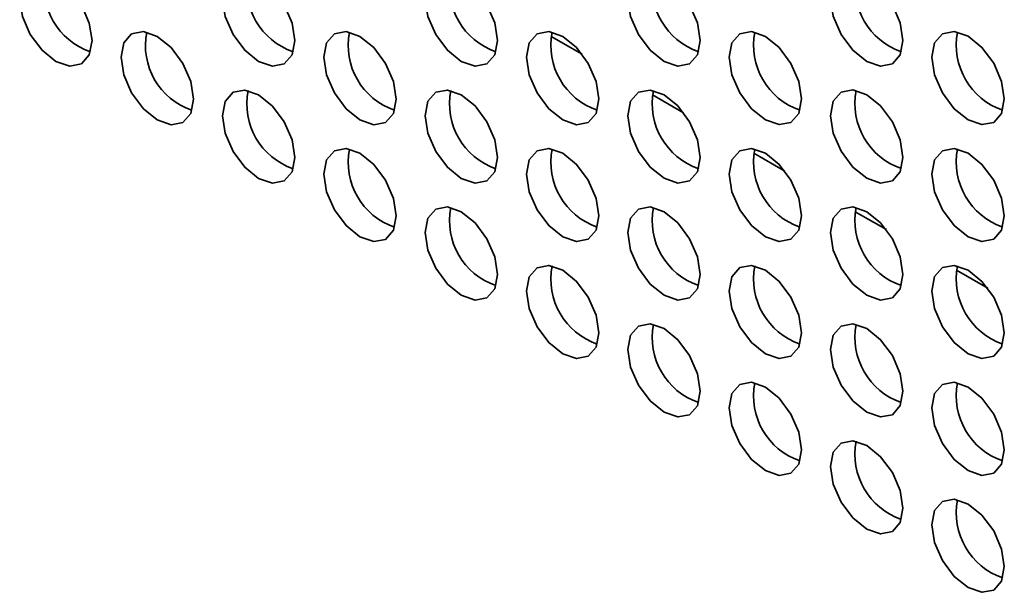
# Model space of a CAD drawing. Header units: millimetres. Extents: x 1 to 1119, y -1 to 863.
# Tile 153 of 211: x 899.64 to 909.26, y 645.01 to 650.61. Entities that reach past the tile are written whole.
import ezdxf

# ---------------------------------------------------------------- set-up
doc = ezdxf.new("R2010")
doc.units = ezdxf.units.MM

msp = doc.modelspace()

# ---------------------------------------------------------------- linework, layer by layer
at = {"color": 8, "linetype": 'Continuous', "lineweight": 35}
for p, q in [((904.8294, 650.4484), (905.1332, 650.273)), ((905.8194, 649.8769), (906.1231, 649.7016)), ((906.8093, 649.3054), (907.1131, 649.1301)), ((907.7993, 648.7339), (908.103, 648.5586)), ((908.7892, 648.1625), (909.093, 647.9871))]:
    msp.add_line(p, q, dxfattribs=at)
at = {"color": 7, "linetype": 'Continuous', "lineweight": 35, "flags": 128}
for points in [[(900.3457, 650.4072), (900.3187, 650.579), (900.2421, 650.7556), (900.1274, 650.9104), (899.9921, 651.0195), (899.8568, 651.0666), (899.7421, 651.0443), (899.6655, 650.9561), (899.6385, 650.8154), (899.6655, 650.6436), (899.7421, 650.4669), (899.8568, 650.3122), (899.9921, 650.203), (900.1274, 650.156), (900.2421, 650.1783), (900.3187, 650.2665), (900.3457, 650.4072)], [(902.3256, 650.4074), (902.2986, 650.5791), (902.222, 650.7558), (902.1073, 650.9105), (901.972, 651.0197), (901.8367, 651.0668), (901.722, 651.0445), (901.6454, 650.9563), (901.6184, 650.8156), (901.6454, 650.6438), (901.722, 650.4671), (901.8367, 650.3124), (901.972, 650.2032), (902.1073, 650.1562), (902.222, 650.1785), (902.2986, 650.2667), (902.3256, 650.4074)], [(904.3055, 650.4075), (904.2785, 650.5793), (904.2019, 650.756), (904.0872, 650.9107), (903.9519, 651.0199), (903.8166, 651.0669), (903.7019, 651.0447), (903.6253, 650.9565), (903.5983, 650.8158), (903.6253, 650.644), (903.7019, 650.4673), (903.8166, 650.3126), (903.9519, 650.2034), (904.0872, 650.1564), (904.2019, 650.1786), (904.2785, 650.2668), (904.3055, 650.4075)], [(906.2854, 650.4077), (906.2584, 650.5795), (906.1818, 650.7562), (906.0671, 650.9109), (905.9318, 651.0201), (905.7965, 651.0671), (905.6818, 651.0448), (905.6052, 650.9566), (905.5782, 650.8159), (905.6052, 650.6442), (905.6818, 650.4675), (905.7965, 650.3127), (905.9318, 650.2036), (906.0671, 650.1565), (906.1818, 650.1788), (906.2584, 650.267), (906.2854, 650.4077)], [(908.2652, 650.4079), (908.2383, 650.5797), (908.1617, 650.7564), (908.047, 650.9111), (907.9117, 651.0203), (907.7764, 651.0673), (907.6617, 651.045), (907.5851, 650.9568), (907.5581, 650.8161), (907.5851, 650.6443), (907.6617, 650.4677), (907.7764, 650.3129), (907.9117, 650.2037), (908.047, 650.1567), (908.1617, 650.179), (908.2383, 650.2672), (908.2652, 650.4079)], [(901.3356, 649.8357), (901.3087, 650.0075), (901.232, 650.1842), (901.1173, 650.3389), (900.982, 650.4481), (900.8468, 650.4951), (900.732, 650.4728), (900.6554, 650.3846), (900.6285, 650.2439), (900.6554, 650.0721), (900.732, 649.8954), (900.8468, 649.7407), (900.982, 649.6315), (901.1173, 649.5845), (901.232, 649.6068), (901.3087, 649.695), (901.3356, 649.8357)], [(903.3155, 649.8359), (903.2886, 650.0077), (903.2119, 650.1843), (903.0972, 650.3391), (902.9619, 650.4482), (902.8266, 650.4953), (902.7119, 650.473), (902.6353, 650.3848), (902.6084, 650.2441), (902.6353, 650.0723), (902.7119, 649.8956), (902.8266, 649.7409), (902.9619, 649.6317), (903.0972, 649.5847), (903.2119, 649.607), (903.2886, 649.6952), (903.3155, 649.8359)], [(905.2954, 649.8361), (905.2685, 650.0078), (905.1918, 650.1845), (905.0771, 650.3393), (904.9418, 650.4484), (904.8065, 650.4955), (904.6918, 650.4732), (904.6152, 650.385), (904.5883, 650.2443), (904.6152, 650.0725), (904.6918, 649.8958), (904.8065, 649.7411), (904.9418, 649.6319), (905.0771, 649.5849), (905.1918, 649.6072), (905.2685, 649.6954), (905.2954, 649.8361)], [(907.2753, 649.8362), (907.2484, 650.008), (907.1717, 650.1847), (907.057, 650.3394), (906.9217, 650.4486), (906.7864, 650.4956), (906.6717, 650.4734), (906.5951, 650.3852), (906.5682, 650.2445), (906.5951, 650.0727), (906.6717, 649.896), (906.7864, 649.7413), (906.9217, 649.6321), (907.057, 649.5851), (907.1717, 649.6073), (907.2484, 649.6955), (907.2753, 649.8362)], [(909.2552, 649.8364), (909.2283, 650.0082), (909.1516, 650.1849), (909.0369, 650.3396), (908.9016, 650.4488), (908.7663, 650.4958), (908.6516, 650.4735), (908.575, 650.3853), (908.5481, 650.2446), (908.575, 650.0729), (908.6516, 649.8962), (908.7663, 649.7415), (908.9016, 649.6323), (909.0369, 649.5852), (909.1516, 649.6075), (909.2283, 649.6957), (909.2552, 649.8364)], [(902.3256, 649.2642), (902.2986, 649.436), (902.222, 649.6127), (902.1073, 649.7674), (901.972, 649.8766), (901.8367, 649.9236), (901.722, 649.9013), (901.6454, 649.8131), (901.6184, 649.6724), (901.6454, 649.5006), (901.722, 649.3239), (901.8367, 649.1692), (901.972, 649.06), (902.1073, 649.013), (902.222, 649.0353), (902.2986, 649.1235), (902.3256, 649.2642)], [(904.3055, 649.2644), (904.2785, 649.4362), (904.2019, 649.6129), (904.0872, 649.7676), (903.9519, 649.8768), (903.8166, 649.9238), (903.7019, 649.9015), (903.6253, 649.8133), (903.5983, 649.6726), (903.6253, 649.5008), (903.7019, 649.3241), (903.8166, 649.1694), (903.9519, 649.0602), (904.0872, 649.0132), (904.2019, 649.0355), (904.2785, 649.1237), (904.3055, 649.2644)], [(906.2854, 649.2646), (906.2584, 649.4363), (906.1818, 649.613), (906.0671, 649.7678), (905.9318, 649.8769), (905.7965, 649.924), (905.6818, 649.9017), (905.6052, 649.8135), (905.5782, 649.6728), (905.6052, 649.501), (905.6818, 649.3243), (905.7965, 649.1696), (905.9318, 649.0604), (906.0671, 649.0134), (906.1818, 649.0357), (906.2584, 649.1239), (906.2854, 649.2646)], [(908.2652, 649.2648), (908.2383, 649.4365), (908.1617, 649.6132), (908.047, 649.768), (907.9117, 649.8771), (907.7764, 649.9242), (907.6617, 649.9019), (907.5851, 649.8137), (907.5581, 649.673), (907.5851, 649.5012), (907.6617, 649.3245), (907.7764, 649.1698), (907.9117, 649.0606), (908.047, 649.0136), (908.1617, 649.0359), (908.2383, 649.1241), (908.2652, 649.2648)], [(903.3155, 648.6927), (903.2886, 648.8645), (903.2119, 649.0412), (903.0972, 649.1959), (902.9619, 649.3051), (902.8266, 649.3521), (902.7119, 649.3298), (902.6353, 649.2416), (902.6084, 649.1009), (902.6353, 648.9291), (902.7119, 648.7525), (902.8266, 648.5977), (902.9619, 648.4886), (903.0972, 648.4415), (903.2119, 648.4638), (903.2886, 648.552), (903.3155, 648.6927)], [(905.2954, 648.6929), (905.2685, 648.8647), (905.1918, 649.0414), (905.0771, 649.1961), (904.9418, 649.3053), (904.8065, 649.3523), (904.6918, 649.33), (904.6152, 649.2418), (904.5883, 649.1011), (904.6152, 648.9293), (904.6918, 648.7526), (904.8065, 648.5979), (904.9418, 648.4887), (905.0771, 648.4417), (905.1918, 648.464), (905.2685, 648.5522), (905.2954, 648.6929)], [(907.2753, 648.6931), (907.2484, 648.8649), (907.1717, 649.0416), (907.057, 649.1963), (906.9217, 649.3055), (906.7864, 649.3525), (906.6717, 649.3302), (906.5951, 649.242), (906.5682, 649.1013), (906.5951, 648.9295), (906.6717, 648.7528), (906.7864, 648.5981), (906.9217, 648.4889), (907.057, 648.4419), (907.1717, 648.4642), (907.2484, 648.5524), (907.2753, 648.6931)], [(909.2552, 648.6933), (909.2283, 648.8651), (909.1516, 649.0417), (909.0369, 649.1965), (908.9016, 649.3056), (908.7663, 649.3527), (908.6516, 649.3304), (908.575, 649.2422), (908.5481, 649.1015), (908.575, 648.9297), (908.6516, 648.753), (908.7663, 648.5983), (908.9016, 648.4891), (909.0369, 648.4421), (909.1516, 648.4644), (909.2283, 648.5526), (909.2552, 648.6933)], [(904.3055, 648.1212), (904.2785, 648.293), (904.2019, 648.4697), (904.0872, 648.6244), (903.9519, 648.7336), (903.8166, 648.7806), (903.7019, 648.7583), (903.6253, 648.6701), (903.5983, 648.5294), (903.6253, 648.3577), (903.7019, 648.181), (903.8166, 648.0262), (903.9519, 647.9171), (904.0872, 647.87), (904.2019, 647.8923), (904.2785, 647.9805), (904.3055, 648.1212)], [(906.2854, 648.1214), (906.2584, 648.2932), (906.1818, 648.4699), (906.0671, 648.6246), (905.9318, 648.7338), (905.7965, 648.7808), (905.6818, 648.7585), (905.6052, 648.6703), (905.5782, 648.5296), (905.6052, 648.3578), (905.6818, 648.1812), (905.7965, 648.0264), (905.9318, 647.9173), (906.0671, 647.8702), (906.1818, 647.8925), (906.2584, 647.9807), (906.2854, 648.1214)], [(908.2652, 648.1216), (908.2383, 648.2934), (908.1617, 648.4701), (908.047, 648.6248), (907.9117, 648.734), (907.7764, 648.781), (907.6617, 648.7587), (907.5851, 648.6705), (907.5581, 648.5298), (907.5851, 648.358), (907.6617, 648.1813), (907.7764, 648.0266), (907.9117, 647.9174), (908.047, 647.8704), (908.1617, 647.8927), (908.2383, 647.9809), (908.2652, 648.1216)], [(905.2954, 647.5497), (905.2685, 647.7215), (905.1918, 647.8982), (905.0771, 648.0529), (904.9418, 648.1621), (904.8065, 648.2091), (904.6918, 648.1869), (904.6152, 648.0987), (904.5883, 647.958), (904.6152, 647.7862), (904.6918, 647.6095), (904.8065, 647.4548), (904.9418, 647.3456), (905.0771, 647.2986), (905.1918, 647.3208), (905.2685, 647.409), (905.2954, 647.5497)], [(907.2753, 647.5499), (907.2484, 647.7217), (907.1717, 647.8984), (907.057, 648.0531), (906.9217, 648.1623), (906.7864, 648.2093), (906.6717, 648.187), (906.5951, 648.0988), (906.5682, 647.9581), (906.5951, 647.7864), (906.6717, 647.6097), (906.7864, 647.4549), (906.9217, 647.3458), (907.057, 647.2987), (907.1717, 647.321), (907.2484, 647.4092), (907.2753, 647.5499)], [(909.2552, 647.5501), (909.2283, 647.7219), (909.1516, 647.8986), (909.0369, 648.0533), (908.9016, 648.1625), (908.7663, 648.2095), (908.6516, 648.1872), (908.575, 648.099), (908.5481, 647.9583), (908.575, 647.7865), (908.6516, 647.6099), (908.7663, 647.4551), (908.9016, 647.346), (909.0369, 647.2989), (909.1516, 647.3212), (909.2283, 647.4094), (909.2552, 647.5501)], [(906.2854, 646.9783), (906.2584, 647.15), (906.1818, 647.3267), (906.0671, 647.4815), (905.9318, 647.5906), (905.7965, 647.6377), (905.6818, 647.6154), (905.6052, 647.5272), (905.5782, 647.3865), (905.6052, 647.2147), (905.6818, 647.038), (905.7965, 646.8833), (905.9318, 646.7741), (906.0671, 646.7271), (906.1818, 646.7494), (906.2584, 646.8376), (906.2854, 646.9783)], [(908.2652, 646.9784), (908.2383, 647.1502), (908.1617, 647.3269), (908.047, 647.4816), (907.9117, 647.5908), (907.7764, 647.6378), (907.6617, 647.6156), (907.5851, 647.5274), (907.5581, 647.3867), (907.5851, 647.2149), (907.6617, 647.0382), (907.7764, 646.8835), (907.9117, 646.7743), (908.047, 646.7273), (908.1617, 646.7495), (908.2383, 646.8377), (908.2652, 646.9784)], [(907.2753, 646.4068), (907.2484, 646.5786), (907.1717, 646.7552), (907.057, 646.91), (906.9217, 647.0191), (906.7864, 647.0662), (906.6717, 647.0439), (906.5951, 646.9557), (906.5682, 646.815), (906.5951, 646.6432), (906.6717, 646.4665), (906.7864, 646.3118), (906.9217, 646.2026), (907.057, 646.1556), (907.1717, 646.1779), (907.2484, 646.2661), (907.2753, 646.4068)], [(909.2552, 646.407), (909.2283, 646.5787), (909.1516, 646.7554), (909.0369, 646.9101), (908.9016, 647.0193), (908.7663, 647.0664), (908.6516, 647.0441), (908.575, 646.9559), (908.5481, 646.8152), (908.575, 646.6434), (908.6516, 646.4667), (908.7663, 646.312), (908.9016, 646.2028), (909.0369, 646.1558), (909.1516, 646.1781), (909.2283, 646.2663), (909.2552, 646.407)], [(908.2652, 645.8353), (908.2383, 646.0071), (908.1617, 646.1838), (908.047, 646.3385), (907.9117, 646.4477), (907.7764, 646.4947), (907.6617, 646.4724), (907.5851, 646.3842), (907.5581, 646.2435), (907.5851, 646.0717), (907.6617, 645.895), (907.7764, 645.7403), (907.9117, 645.6311), (908.047, 645.5841), (908.1617, 645.6064), (908.2383, 645.6946), (908.2652, 645.8353)], [(909.2552, 645.2638), (909.2283, 645.4356), (909.1516, 645.6123), (909.0369, 645.767), (908.9016, 645.8762), (908.7663, 645.9232), (908.6516, 645.9009), (908.575, 645.8127), (908.5481, 645.672), (908.575, 645.5002), (908.6516, 645.3235), (908.7663, 645.1688), (908.9016, 645.0596), (909.0369, 645.0126), (909.1516, 645.0349), (909.2283, 645.1231), (909.2552, 645.2638)]]:
    msp.add_lwpolyline(points, dxfattribs=at)
at = {"color": 7, "linetype": 'Continuous', "lineweight": 35}
for centre, start, end in [((900.5468, 650.9315), 168.8372, 251.1574), ((902.5267, 650.9317), 168.83718, 251.15742), ((904.5066, 650.9319), 168.837, 251.1576), ((906.4865, 650.9321), 168.83739, 251.15721), ((908.4664, 650.9322), 168.83714, 251.15759), ((901.5368, 650.36), 168.8372, 251.1574), ((903.5167, 650.3602), 168.83698, 251.15762), ((905.4966, 650.3604), 168.83705, 251.15768), ((907.4764, 650.3606), 168.83698, 251.15762), ((909.4563, 650.3608), 168.83673, 251.158), ((902.5267, 649.7885), 168.8372, 251.1574), ((904.5066, 649.7887), 168.83692, 251.15754), ((906.4865, 649.7889), 168.83747, 251.15726), ((908.4664, 649.7891), 168.83739, 251.15721), ((903.5167, 649.217), 168.837, 251.1576), ((905.4966, 649.2172), 168.83698, 251.15762), ((907.4764, 649.2174), 168.83705, 251.15768), ((909.4563, 649.2176), 168.83698, 251.15762), ((904.5066, 648.6456), 168.83694, 251.15753), ((906.4865, 648.6457), 168.83739, 251.15721), ((908.4664, 648.6459), 168.83747, 251.15726), ((905.4966, 648.0741), 168.837, 251.1576), ((907.4764, 648.0743), 168.83698, 251.15762), ((909.4563, 648.0744), 168.83705, 251.15768), ((906.4865, 647.5026), 168.83741, 251.15719), ((908.4664, 647.5028), 168.83739, 251.15721), ((907.4764, 646.9311), 168.837, 251.1576), ((909.4563, 646.9313), 168.83698, 251.15762), ((908.4664, 646.3596), 168.83741, 251.15719), ((909.4563, 645.7881), 168.837, 251.1576)]:
    msp.add_arc(centre, 0.67, start, end, dxfattribs=at)

doc.saveas('drawing.dxf')
